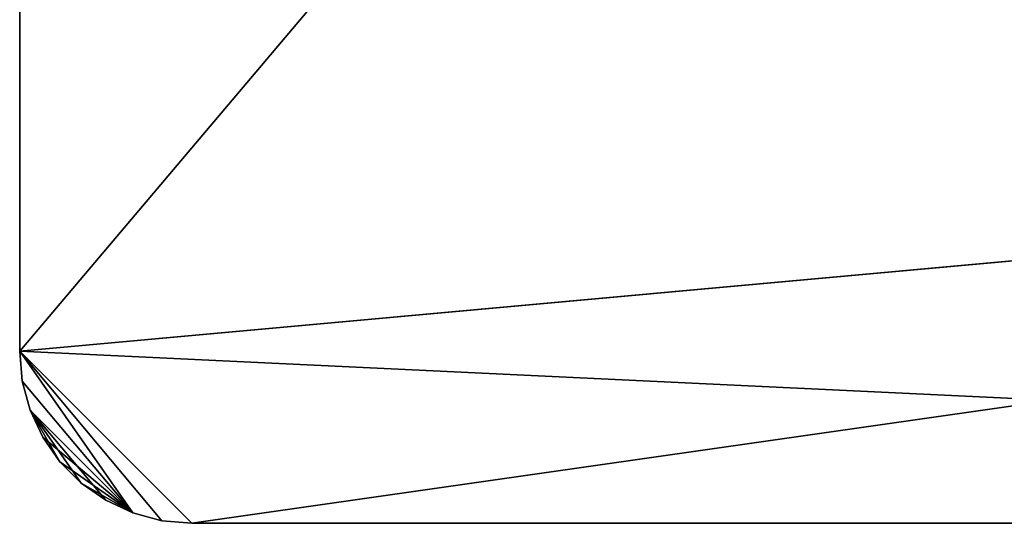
# Model space of a CAD drawing. Extents: x 34.7 to 46, y 0 to 15.
# Tile 1 of 63: x 34.7 to 37.6, y 0 to 1.5. Entities that reach past the tile are written whole.
import ezdxf

# ---------------------------------------------------------------- set-up
doc = ezdxf.new("R2010")
doc.units = 0
doc.header["$LTSCALE"] = 2.54
doc.layers.get('0').update_dxf_attribs({"color": 13, "linetype": 'CONTINUOUS'})

# ---------------------------------------------------------------- blocks, each defined once
blk = doc.blocks.new('UCHWYT_NA_PAPIER_TOALETOWY')
at = {"color": 0}
for p, q in [((34.7364, 14.515, 12.0015), (34.7364, 0.515, 12.0015)), ((34.7364, 0.515, 11.8515), (34.7364, 14.515, 11.8515)), ((34.7364, 14.515, 12.0015), (34.7364, 0.515, 12.0015)), ((34.7364, 14.515, 12.0015), (34.7364, 0.515, 11.8515)), ((34.7364, 14.515, 12.0015), (34.7364, 0.515, 11.8515)), ((34.7364, 0.515, 11.8515), (34.7364, 14.515, 11.8515)), ((45.7364, 13.515, 11.8515), (34.7364, 0.515, 11.8515)), ((45.7364, 13.515, 11.8515), (34.7364, 0.515, 11.8515)), ((34.7364, 0.515, 12.0015), (45.7364, 1.515, 12.0015)), ((34.7364, 0.515, 12.0015), (45.7364, 1.515, 12.0015)), ((45.7364, 1.515, 11.8515), (34.7364, 0.515, 11.8515)), ((45.7364, 1.515, 11.8515), (34.7364, 0.515, 11.8515)), ((45.7364, 1.515, 12.0015), (35.2364, 0.015, 12.0015)), ((45.7364, 1.515, 12.0015), (35.2364, 0.015, 12.0015)), ((34.7364, 0.515, 12.0015), (35.2364, 0.015, 12.0015)), ((34.7364, 0.515, 12.0015), (35.2364, 0.015, 12.0015)), ((34.7364, 0.515, 12.0015), (35.1496, 0.0226, 12.0015)), ((34.7364, 0.515, 12.0015), (35.1496, 0.0226, 12.0015)), ((34.7364, 0.515, 12.0015), (35.0654, 0.0452, 12.0015)), ((34.7364, 0.515, 12.0015), (34.744, 0.4282, 12.0015)), ((34.7364, 0.515, 12.0015), (35.0654, 0.0452, 12.0015)), ((45.2364, 0.015, 11.8515), (34.7364, 0.515, 11.8515)), ((35.2364, 0.015, 11.8515), (34.7364, 0.515, 11.8515)), ((45.2364, 0.015, 11.8515), (34.7364, 0.515, 11.8515)), ((35.2364, 0.015, 11.8515), (34.7364, 0.515, 11.8515)), ((35.1496, 0.0226, 11.8515), (34.7364, 0.515, 11.8515)), ((35.1496, 0.0226, 11.8515), (34.7364, 0.515, 11.8515)), ((35.0654, 0.0452, 11.8515), (34.7364, 0.515, 11.8515)), ((34.744, 0.4282, 11.8515), (34.7364, 0.515, 11.8515)), ((35.0654, 0.0452, 11.8515), (34.7364, 0.515, 11.8515)), ((34.7364, 0.515, 11.8515), (34.7364, 0.515, 12.0015)), ((34.7364, 0.515, 11.8515), (34.7364, 0.515, 12.0015)), ((34.744, 0.4282, 11.8515), (34.7364, 0.515, 11.8515)), ((34.744, 0.4282, 11.8515), (34.7364, 0.515, 12.0015)), ((34.744, 0.4282, 11.8515), (34.7364, 0.515, 12.0015)), ((34.7364, 0.515, 12.0015), (34.744, 0.4282, 12.0015)), ((34.744, 0.4282, 12.0015), (35.0654, 0.0452, 12.0015)), ((34.744, 0.4282, 12.0015), (35.0654, 0.0452, 12.0015)), ((34.744, 0.4282, 12.0015), (34.7666, 0.344, 12.0015)), ((34.7666, 0.344, 11.8515), (34.744, 0.4282, 11.8515)), ((34.744, 0.4282, 11.8515), (35.0654, 0.0452, 11.8515)), ((34.744, 0.4282, 11.8515), (35.0654, 0.0452, 11.8515)), ((34.744, 0.4282, 11.8515), (34.744, 0.4282, 12.0015)), ((34.744, 0.4282, 11.8515), (34.744, 0.4282, 12.0015)), ((34.7666, 0.344, 11.8515), (34.744, 0.4282, 11.8515)), ((34.7666, 0.344, 11.8515), (34.744, 0.4282, 12.0015)), ((34.7666, 0.344, 11.8515), (34.744, 0.4282, 12.0015)), ((34.744, 0.4282, 12.0015), (34.7666, 0.344, 12.0015)), ((34.7666, 0.344, 12.0015), (35.0654, 0.0452, 12.0015)), ((34.7666, 0.344, 12.0015), (35.0654, 0.0452, 12.0015)), ((34.7666, 0.344, 12.0015), (34.8034, 0.265, 12.0015)), ((34.9864, 0.082, 11.8515), (34.7666, 0.344, 11.8515)), ((34.7666, 0.344, 11.8515), (35.0654, 0.0452, 11.8515)), ((34.7666, 0.344, 11.8515), (35.0654, 0.0452, 11.8515)), ((34.915, 0.132, 11.8515), (34.7666, 0.344, 11.8515)), ((34.9864, 0.082, 11.8515), (34.7666, 0.344, 11.8515)), ((34.915, 0.132, 11.8515), (34.7666, 0.344, 11.8515)), ((34.8534, 0.1936, 11.8515), (34.7666, 0.344, 11.8515)), ((34.8534, 0.1936, 11.8515), (34.7666, 0.344, 11.8515)), ((34.8034, 0.265, 11.8515), (34.7666, 0.344, 11.8515)), ((34.7666, 0.344, 11.8515), (34.7666, 0.344, 12.0015)), ((34.7666, 0.344, 11.8515), (34.7666, 0.344, 12.0015)), ((34.8034, 0.265, 11.8515), (34.7666, 0.344, 11.8515)), ((34.8034, 0.265, 11.8515), (34.7666, 0.344, 12.0015)), ((34.8034, 0.265, 11.8515), (34.7666, 0.344, 12.0015)), ((34.7666, 0.344, 12.0015), (34.8034, 0.265, 12.0015)), ((34.8034, 0.265, 12.0015), (35.0654, 0.0452, 12.0015)), ((34.8034, 0.265, 12.0015), (34.8534, 0.1936, 12.0015)), ((34.8034, 0.265, 12.0015), (35.0654, 0.0452, 12.0015)), ((34.8534, 0.1936, 11.8515), (34.8034, 0.265, 11.8515)), ((34.8034, 0.265, 11.8515), (34.8034, 0.265, 12.0015)), ((34.8034, 0.265, 11.8515), (34.8034, 0.265, 12.0015)), ((34.8534, 0.1936, 11.8515), (34.8034, 0.265, 11.8515)), ((34.8534, 0.1936, 11.8515), (34.8034, 0.265, 12.0015)), ((34.8534, 0.1936, 11.8515), (34.8034, 0.265, 12.0015)), ((34.8034, 0.265, 12.0015), (34.8534, 0.1936, 12.0015)), ((34.8534, 0.1936, 12.0015), (35.0654, 0.0452, 12.0015)), ((34.8534, 0.1936, 12.0015), (35.0654, 0.0452, 12.0015)), ((34.8534, 0.1936, 12.0015), (34.915, 0.132, 12.0015)), ((34.915, 0.132, 11.8515), (34.8534, 0.1936, 11.8515)), ((34.8534, 0.1936, 11.8515), (34.8534, 0.1936, 12.0015)), ((34.8534, 0.1936, 11.8515), (34.8534, 0.1936, 12.0015)), ((34.915, 0.132, 11.8515), (34.8534, 0.1936, 11.8515)), ((34.915, 0.132, 11.8515), (34.8534, 0.1936, 12.0015)), ((34.915, 0.132, 11.8515), (34.8534, 0.1936, 12.0015)), ((34.8534, 0.1936, 12.0015), (34.915, 0.132, 12.0015)), ((34.915, 0.132, 12.0015), (35.0654, 0.0452, 12.0015)), ((34.915, 0.132, 12.0015), (35.0654, 0.0452, 12.0015)), ((34.915, 0.132, 12.0015), (34.9864, 0.082, 12.0015)), ((34.9864, 0.082, 11.8515), (34.915, 0.132, 11.8515)), ((34.915, 0.132, 11.8515), (34.915, 0.132, 12.0015)), ((34.915, 0.132, 11.8515), (34.915, 0.132, 12.0015)), ((34.9864, 0.082, 11.8515), (34.915, 0.132, 11.8515)), ((34.9864, 0.082, 11.8515), (34.915, 0.132, 12.0015)), ((34.9864, 0.082, 11.8515), (34.915, 0.132, 12.0015)), ((34.915, 0.132, 12.0015), (34.9864, 0.082, 12.0015)), ((34.9864, 0.082, 12.0015), (35.0654, 0.0452, 12.0015)), ((35.0654, 0.0452, 11.8515), (34.9864, 0.082, 11.8515)), ((34.9864, 0.082, 11.8515), (34.9864, 0.082, 12.0015)), ((34.9864, 0.082, 11.8515), (34.9864, 0.082, 12.0015)), ((35.0654, 0.0452, 11.8515), (34.9864, 0.082, 11.8515)), ((35.0654, 0.0452, 11.8515), (34.9864, 0.082, 12.0015)), ((35.0654, 0.0452, 11.8515), (34.9864, 0.082, 12.0015)), ((34.9864, 0.082, 12.0015), (35.0654, 0.0452, 12.0015)), ((35.0654, 0.0452, 12.0015), (35.1496, 0.0226, 12.0015)), ((35.1496, 0.0226, 11.8515), (35.0654, 0.0452, 11.8515)), ((35.0654, 0.0452, 11.8515), (35.0654, 0.0452, 12.0015)), ((35.0654, 0.0452, 11.8515), (35.0654, 0.0452, 12.0015)), ((35.1496, 0.0226, 11.8515), (35.0654, 0.0452, 11.8515)), ((35.1496, 0.0226, 11.8515), (35.0654, 0.0452, 12.0015)), ((35.1496, 0.0226, 11.8515), (35.0654, 0.0452, 12.0015)), ((35.0654, 0.0452, 12.0015), (35.1496, 0.0226, 12.0015)), ((35.1496, 0.0226, 12.0015), (35.2364, 0.015, 12.0015)), ((35.2364, 0.015, 11.8515), (35.1496, 0.0226, 11.8515)), ((35.1496, 0.0226, 11.8515), (35.1496, 0.0226, 12.0015)), ((35.1496, 0.0226, 11.8515), (35.1496, 0.0226, 12.0015)), ((35.2364, 0.015, 11.8515), (35.1496, 0.0226, 11.8515)), ((35.2364, 0.015, 11.8515), (35.1496, 0.0226, 12.0015)), ((35.2364, 0.015, 11.8515), (35.1496, 0.0226, 12.0015)), ((35.1496, 0.0226, 12.0015), (35.2364, 0.015, 12.0015)), ((45.2364, 0.015, 12.0015), (35.2364, 0.015, 12.0015)), ((35.2364, 0.015, 12.0015), (45.2364, 0.015, 11.8515)), ((35.2364, 0.015, 12.0015), (45.2364, 0.015, 11.8515)), ((35.2364, 0.015, 12.0015), (35.2364, 0.015, 11.8515)), ((35.2364, 0.015, 11.8515), (45.2364, 0.015, 11.8515)), ((45.2364, 0.015, 12.0015), (35.2364, 0.015, 12.0015)), ((35.2364, 0.015, 11.8515), (45.2364, 0.015, 11.8515)), ((35.2364, 0.015, 12.0015), (35.2364, 0.015, 11.8515))]:
    blk.add_line(p, q, dxfattribs=at)
mesh = blk.add_polyface(dxfattribs=at)
corners = [(45.7364, 1.515, 12.0015), (34.7364, 14.515, 12.0015), (34.7364, 0.515, 12.0015)]
mesh.append_faces([[corners[k] for k in face] for face in [(0, 1, 2)]], dxfattribs={"color": 0})
mesh = blk.add_polyface(dxfattribs=at)
corners = [(45.7364, 13.515, 11.8515), (34.7364, 0.515, 11.8515), (34.7364, 14.515, 11.8515)]
mesh.append_faces([[corners[k] for k in face] for face in [(0, 1, 2)]], dxfattribs={"color": 0})
mesh = blk.add_polyface(dxfattribs=at)
corners = [(34.7364, 14.515, 12.0015), (34.7364, 0.515, 11.8515), (34.7364, 0.515, 12.0015)]
mesh.append_faces([[corners[k] for k in face] for face in [(0, 1, 2)]], dxfattribs={"color": 0})
mesh = blk.add_polyface(dxfattribs=at)
corners = [(34.7364, 14.515, 11.8515), (34.7364, 0.515, 11.8515), (34.7364, 14.515, 12.0015)]
mesh.append_faces([[corners[k] for k in face] for face in [(0, 1, 2)]], dxfattribs={"color": 0})
mesh = blk.add_polyface(dxfattribs=at)
corners = [(45.7364, 1.515, 11.8515), (34.7364, 0.515, 11.8515), (45.7364, 13.515, 11.8515)]
mesh.append_faces([[corners[k] for k in face] for face in [(0, 1, 2)]], dxfattribs={"color": 0})
mesh = blk.add_polyface(dxfattribs=at)
corners = [(45.7364, 1.515, 12.0015), (34.7364, 0.515, 12.0015), (35.2364, 0.015, 12.0015)]
mesh.append_faces([[corners[k] for k in face] for face in [(0, 1, 2)]], dxfattribs={"color": 0})
mesh = blk.add_polyface(dxfattribs=at)
corners = [(45.7364, 1.515, 11.8515), (45.2364, 0.015, 11.8515), (34.7364, 0.515, 11.8515)]
mesh.append_faces([[corners[k] for k in face] for face in [(0, 1, 2)]], dxfattribs={"color": 0})
mesh = blk.add_polyface(dxfattribs=at)
corners = [(45.7364, 1.515, 12.0015), (35.2364, 0.015, 12.0015), (45.2364, 0.015, 12.0015)]
mesh.append_faces([[corners[k] for k in face] for face in [(0, 1, 2)]], dxfattribs={"color": 0})
mesh = blk.add_polyface(dxfattribs=at)
corners = [(35.2364, 0.015, 12.0015), (34.7364, 0.515, 12.0015), (35.1496, 0.0226, 12.0015)]
mesh.append_faces([[corners[k] for k in face] for face in [(0, 1, 2)]], dxfattribs={"color": 0})
mesh = blk.add_polyface(dxfattribs=at)
corners = [(35.1496, 0.0226, 12.0015), (34.7364, 0.515, 12.0015), (35.0654, 0.0452, 12.0015)]
mesh.append_faces([[corners[k] for k in face] for face in [(0, 1, 2)]], dxfattribs={"color": 0})
mesh = blk.add_polyface(dxfattribs=at)
corners = [(35.0654, 0.0452, 12.0015), (34.7364, 0.515, 12.0015), (34.744, 0.4282, 12.0015)]
mesh.append_faces([[corners[k] for k in face] for face in [(0, 1, 2)]], dxfattribs={"color": 0})
mesh = blk.add_polyface(dxfattribs=at)
corners = [(45.2364, 0.015, 11.8515), (35.2364, 0.015, 11.8515), (34.7364, 0.515, 11.8515)]
mesh.append_faces([[corners[k] for k in face] for face in [(0, 1, 2)]], dxfattribs={"color": 0})
mesh = blk.add_polyface(dxfattribs=at)
corners = [(35.2364, 0.015, 11.8515), (35.1496, 0.0226, 11.8515), (34.7364, 0.515, 11.8515)]
mesh.append_faces([[corners[k] for k in face] for face in [(0, 1, 2)]], dxfattribs={"color": 0})
mesh = blk.add_polyface(dxfattribs=at)
corners = [(35.1496, 0.0226, 11.8515), (35.0654, 0.0452, 11.8515), (34.7364, 0.515, 11.8515)]
mesh.append_faces([[corners[k] for k in face] for face in [(0, 1, 2)]], dxfattribs={"color": 0})
mesh = blk.add_polyface(dxfattribs=at)
corners = [(35.0654, 0.0452, 11.8515), (34.744, 0.4282, 11.8515), (34.7364, 0.515, 11.8515)]
mesh.append_faces([[corners[k] for k in face] for face in [(0, 1, 2)]], dxfattribs={"color": 0})
mesh = blk.add_polyface(dxfattribs=at)
corners = [(34.7364, 0.515, 11.8515), (34.744, 0.4282, 11.8515), (34.7364, 0.515, 12.0015)]
mesh.append_faces([[corners[k] for k in face] for face in [(0, 1, 2)]], dxfattribs={"color": 0})
mesh = blk.add_polyface(dxfattribs=at)
corners = [(34.7364, 0.515, 12.0015), (34.744, 0.4282, 11.8515), (34.744, 0.4282, 12.0015)]
mesh.append_faces([[corners[k] for k in face] for face in [(0, 1, 2)]], dxfattribs={"color": 0})
mesh = blk.add_polyface(dxfattribs=at)
corners = [(35.0654, 0.0452, 12.0015), (34.744, 0.4282, 12.0015), (34.7666, 0.344, 12.0015)]
mesh.append_faces([[corners[k] for k in face] for face in [(0, 1, 2)]], dxfattribs={"color": 0})
mesh = blk.add_polyface(dxfattribs=at)
corners = [(35.0654, 0.0452, 11.8515), (34.7666, 0.344, 11.8515), (34.744, 0.4282, 11.8515)]
mesh.append_faces([[corners[k] for k in face] for face in [(0, 1, 2)]], dxfattribs={"color": 0})
mesh = blk.add_polyface(dxfattribs=at)
corners = [(34.744, 0.4282, 11.8515), (34.7666, 0.344, 11.8515), (34.744, 0.4282, 12.0015)]
mesh.append_faces([[corners[k] for k in face] for face in [(0, 1, 2)]], dxfattribs={"color": 0})
mesh = blk.add_polyface(dxfattribs=at)
corners = [(34.744, 0.4282, 12.0015), (34.7666, 0.344, 11.8515), (34.7666, 0.344, 12.0015)]
mesh.append_faces([[corners[k] for k in face] for face in [(0, 1, 2)]], dxfattribs={"color": 0})
mesh = blk.add_polyface(dxfattribs=at)
corners = [(35.0654, 0.0452, 12.0015), (34.7666, 0.344, 12.0015), (34.8034, 0.265, 12.0015)]
mesh.append_faces([[corners[k] for k in face] for face in [(0, 1, 2)]], dxfattribs={"color": 0})
mesh = blk.add_polyface(dxfattribs=at)
corners = [(35.0654, 0.0452, 11.8515), (34.9864, 0.082, 11.8515), (34.7666, 0.344, 11.8515)]
mesh.append_faces([[corners[k] for k in face] for face in [(0, 1, 2)]], dxfattribs={"color": 0})
mesh = blk.add_polyface(dxfattribs=at)
corners = [(34.9864, 0.082, 11.8515), (34.915, 0.132, 11.8515), (34.7666, 0.344, 11.8515)]
mesh.append_faces([[corners[k] for k in face] for face in [(0, 1, 2)]], dxfattribs={"color": 0})
mesh = blk.add_polyface(dxfattribs=at)
corners = [(34.915, 0.132, 11.8515), (34.8534, 0.1936, 11.8515), (34.7666, 0.344, 11.8515)]
mesh.append_faces([[corners[k] for k in face] for face in [(0, 1, 2)]], dxfattribs={"color": 0})
mesh = blk.add_polyface(dxfattribs=at)
corners = [(34.8534, 0.1936, 11.8515), (34.8034, 0.265, 11.8515), (34.7666, 0.344, 11.8515)]
mesh.append_faces([[corners[k] for k in face] for face in [(0, 1, 2)]], dxfattribs={"color": 0})
mesh = blk.add_polyface(dxfattribs=at)
corners = [(34.7666, 0.344, 11.8515), (34.8034, 0.265, 11.8515), (34.7666, 0.344, 12.0015)]
mesh.append_faces([[corners[k] for k in face] for face in [(0, 1, 2)]], dxfattribs={"color": 0})
mesh = blk.add_polyface(dxfattribs=at)
corners = [(34.7666, 0.344, 12.0015), (34.8034, 0.265, 11.8515), (34.8034, 0.265, 12.0015)]
mesh.append_faces([[corners[k] for k in face] for face in [(0, 1, 2)]], dxfattribs={"color": 0})
mesh = blk.add_polyface(dxfattribs=at)
corners = [(35.0654, 0.0452, 12.0015), (34.8034, 0.265, 12.0015), (34.8534, 0.1936, 12.0015)]
mesh.append_faces([[corners[k] for k in face] for face in [(0, 1, 2)]], dxfattribs={"color": 0})
mesh = blk.add_polyface(dxfattribs=at)
corners = [(34.8034, 0.265, 11.8515), (34.8534, 0.1936, 11.8515), (34.8034, 0.265, 12.0015)]
mesh.append_faces([[corners[k] for k in face] for face in [(0, 1, 2)]], dxfattribs={"color": 0})
mesh = blk.add_polyface(dxfattribs=at)
corners = [(34.8034, 0.265, 12.0015), (34.8534, 0.1936, 11.8515), (34.8534, 0.1936, 12.0015)]
mesh.append_faces([[corners[k] for k in face] for face in [(0, 1, 2)]], dxfattribs={"color": 0})
mesh = blk.add_polyface(dxfattribs=at)
corners = [(35.0654, 0.0452, 12.0015), (34.8534, 0.1936, 12.0015), (34.915, 0.132, 12.0015)]
mesh.append_faces([[corners[k] for k in face] for face in [(0, 1, 2)]], dxfattribs={"color": 0})
mesh = blk.add_polyface(dxfattribs=at)
corners = [(34.8534, 0.1936, 11.8515), (34.915, 0.132, 11.8515), (34.8534, 0.1936, 12.0015)]
mesh.append_faces([[corners[k] for k in face] for face in [(0, 1, 2)]], dxfattribs={"color": 0})
mesh = blk.add_polyface(dxfattribs=at)
corners = [(34.8534, 0.1936, 12.0015), (34.915, 0.132, 11.8515), (34.915, 0.132, 12.0015)]
mesh.append_faces([[corners[k] for k in face] for face in [(0, 1, 2)]], dxfattribs={"color": 0})
mesh = blk.add_polyface(dxfattribs=at)
corners = [(35.0654, 0.0452, 12.0015), (34.915, 0.132, 12.0015), (34.9864, 0.082, 12.0015)]
mesh.append_faces([[corners[k] for k in face] for face in [(0, 1, 2)]], dxfattribs={"color": 0})
mesh = blk.add_polyface(dxfattribs=at)
corners = [(34.915, 0.132, 12.0015), (34.915, 0.132, 11.8515), (34.9864, 0.082, 11.8515)]
mesh.append_faces([[corners[k] for k in face] for face in [(0, 1, 2)]], dxfattribs={"color": 0})
mesh = blk.add_polyface(dxfattribs=at)
corners = [(34.915, 0.132, 12.0015), (34.9864, 0.082, 11.8515), (34.9864, 0.082, 12.0015)]
mesh.append_faces([[corners[k] for k in face] for face in [(0, 1, 2)]], dxfattribs={"color": 0})
mesh = blk.add_polyface(dxfattribs=at)
corners = [(34.9864, 0.082, 12.0015), (34.9864, 0.082, 11.8515), (35.0654, 0.0452, 11.8515)]
mesh.append_faces([[corners[k] for k in face] for face in [(0, 1, 2)]], dxfattribs={"color": 0})
mesh = blk.add_polyface(dxfattribs=at)
corners = [(34.9864, 0.082, 12.0015), (35.0654, 0.0452, 11.8515), (35.0654, 0.0452, 12.0015)]
mesh.append_faces([[corners[k] for k in face] for face in [(0, 1, 2)]], dxfattribs={"color": 0})
mesh = blk.add_polyface(dxfattribs=at)
corners = [(35.0654, 0.0452, 12.0015), (35.0654, 0.0452, 11.8515), (35.1496, 0.0226, 11.8515)]
mesh.append_faces([[corners[k] for k in face] for face in [(0, 1, 2)]], dxfattribs={"color": 0})
mesh = blk.add_polyface(dxfattribs=at)
corners = [(35.0654, 0.0452, 12.0015), (35.1496, 0.0226, 11.8515), (35.1496, 0.0226, 12.0015)]
mesh.append_faces([[corners[k] for k in face] for face in [(0, 1, 2)]], dxfattribs={"color": 0})
mesh = blk.add_polyface(dxfattribs=at)
corners = [(35.1496, 0.0226, 12.0015), (35.1496, 0.0226, 11.8515), (35.2364, 0.015, 11.8515)]
mesh.append_faces([[corners[k] for k in face] for face in [(0, 1, 2)]], dxfattribs={"color": 0})
mesh = blk.add_polyface(dxfattribs=at)
corners = [(35.1496, 0.0226, 12.0015), (35.2364, 0.015, 11.8515), (35.2364, 0.015, 12.0015)]
mesh.append_faces([[corners[k] for k in face] for face in [(0, 1, 2)]], dxfattribs={"color": 0})
mesh = blk.add_polyface(dxfattribs=at)
corners = [(35.2364, 0.015, 12.0015), (45.2364, 0.015, 11.8515), (45.2364, 0.015, 12.0015)]
mesh.append_faces([[corners[k] for k in face] for face in [(0, 1, 2)]], dxfattribs={"color": 0})
mesh = blk.add_polyface(dxfattribs=at)
corners = [(35.2364, 0.015, 12.0015), (35.2364, 0.015, 11.8515), (45.2364, 0.015, 11.8515)]
mesh.append_faces([[corners[k] for k in face] for face in [(0, 1, 2)]], dxfattribs={"color": 0})

msp = doc.modelspace()

# ---------------------------------------------------------------- block references
at = {"color": 0}
msp.add_blockref('UCHWYT_NA_PAPIER_TOALETOWY', (0, 0), dxfattribs=at)

doc.saveas('drawing.dxf')
